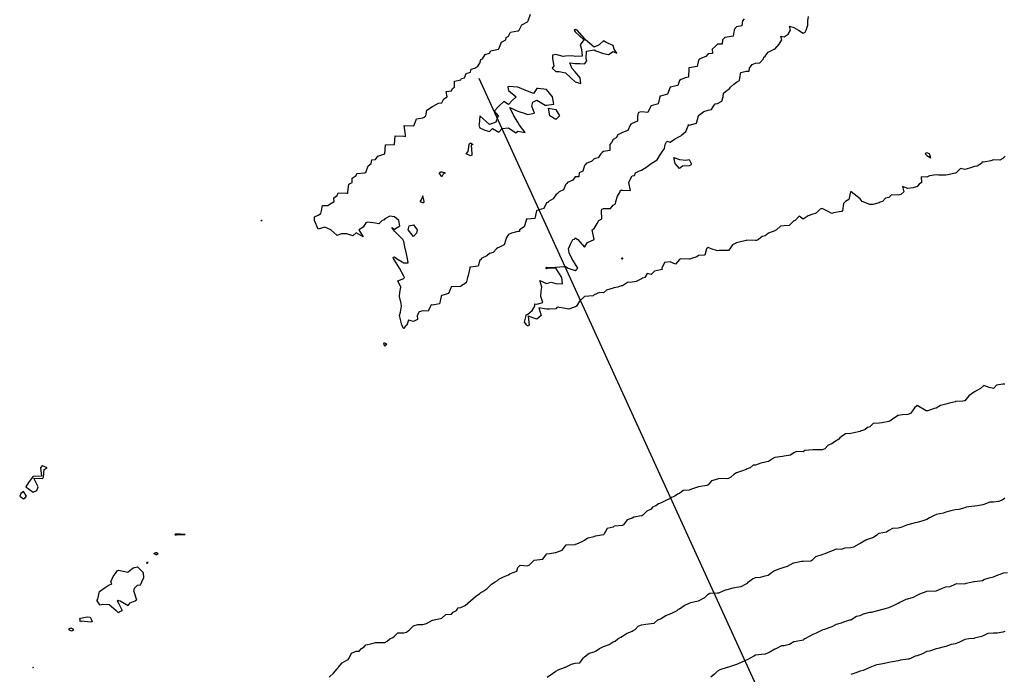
# Model space of a CAD drawing. Header units: inches. Extents: x 158323 to 160611, y 432808 to 437248.
# Tile 58 of 228: x 159146 to 159197, y 436693 to 436727. Entities that reach past the tile are written whole.
import ezdxf

# ---------------------------------------------------------------- set-up
doc = ezdxf.new("R2010")
doc.units = ezdxf.units.IN
doc.header["$MEASUREMENT"] = 0
doc.linetypes.add('CENTER', pattern=[0])
for name, color, linetype, lineweight in [('Hoogtelijn-bestaand 10.00 M', 7, 'Continuous', 15), ('Hoogtelijn-bestaand 6.00 M', 7, 'Continuous', 15), ('Hoogtelijn-bestaand 7.00 M', 7, 'Continuous', 15), ('Hoogtelijn-bestaand 8.00 M', 7, 'Continuous', 15), ('Hoogtelijn-bestaand 9.00 M', 7, 'Continuous', 15), ('Profielen', 3, 'Continuous', 60)]:
    doc.layers.add(name, color=color, linetype=linetype, lineweight=lineweight)

msp = doc.modelspace()

# ---------------------------------------------------------------- linework, layer by layer
at = {"layer": 'Hoogtelijn-bestaand 10.00 M', "color": 252, "linetype": 'Continuous', "lineweight": 25}
msp.add_polyline3d([(159197.356, 436695.144, 10), (159197.25, 436695.117, 10), (159196.946, 436695.054, 10), (159196.75, 436695.05, 10), (159196.461, 436695.039, 10), (159196.25, 436694.925, 10), (159196.123, 436694.877, 10), (159195.75, 436694.789, 10), (159195.721, 436694.779, 10), (159195.464, 436694.75, 10), (159195.273, 436694.728, 10), (159195.25, 436694.725, 10), (159194.933, 436694.567, 10), (159194.75, 436694.5, 10), (159194.534, 436694.466, 10), (159194.25, 436694.351, 10), (159194.169, 436694.331, 10), (159193.827, 436694.25, 10), (159193.763, 436694.237, 10), (159193.75, 436694.232, 10), (159193.391, 436694.109, 10), (159193.25, 436694.086, 10), (159193.025, 436693.975, 10), (159192.75, 436693.872, 10), (159192.645, 436693.855, 10), (159192.423, 436693.75, 10), (159192.306, 436693.694, 10), (159192.25, 436693.682, 10), (159191.865, 436693.635, 10), (159191.75, 436693.607, 10), (159191.442, 436693.558, 10), (159191.25, 436693.518, 10), (159191.03, 436693.47, 10), (159190.75, 436693.403, 10), (159190.612, 436693.388, 10), (159190.26, 436693.25, 10), (159190.252, 436693.248, 10), (159190.25, 436693.247, 10), (159189.898, 436693.102, 10), (159189.75, 436693.055, 10), (159189.524, 436692.976, 10), (159189.25, 436692.889, 10)], dxfattribs=at)
at = {"layer": 'Hoogtelijn-bestaand 6.00 M', "color": 252, "linetype": 'Continuous', "lineweight": 25}
for p, q in [((159153.705, 436700.25, 6), (159153.75, 436700.188, 6)), ((159153.75, 436700.188, 6), (159153.771, 436700.23, 6)), ((159153.771, 436700.23, 6), (159154.25, 436700.25, 6)), ((159152.6, 436699.25, 6), (159152.708, 436699.292, 6)), ((159152.6, 436699.25, 6), (159152.75, 436699.167, 6)), ((159152.708, 436699.292, 6), (159152.75, 436699.297, 6)), ((159152.75, 436699.297, 6), (159152.821, 436699.25, 6)), ((159152.75, 436699.167, 6), (159152.784, 436699.216, 6)), ((159152.784, 436699.216, 6), (159152.821, 436699.25, 6)), ((159150.669, 436698.331, 6), (159150.75, 436698.36, 6)), ((159150.75, 436698.36, 6), (159151.242, 436698.259, 6)), ((159151.25, 436698.272, 6), (159151.512, 436698.488, 6)), ((159151.512, 436698.488, 6), (159151.75, 436698.544, 6)), ((159151.75, 436698.544, 6), (159152.044, 436698.25, 6)), ((159152.217, 436698.75, 6), (159152.238, 436698.762, 6)), ((159152.217, 436698.75, 6), (159152.25, 436698.717, 6)), ((159152.238, 436698.762, 6), (159152.25, 436698.812, 6)), ((159152.25, 436698.812, 6), (159152.281, 436698.75, 6)), ((159152.25, 436698.717, 6), (159152.266, 436698.734, 6)), ((159152.266, 436698.734, 6), (159152.281, 436698.75, 6)), ((159150.337, 436697.75, 6), (159150.471, 436698.029, 6)), ((159150.471, 436698.029, 6), (159150.619, 436698.25, 6)), ((159150.619, 436698.25, 6), (159150.669, 436698.331, 6)), ((159151.242, 436698.259, 6), (159151.25, 436698.272, 6)), ((159151.968, 436697.75, 6), (159152.053, 436697.947, 6)), ((159152.044, 436698.25, 6), (159152.053, 436697.947, 6)), ((159149.75, 436697.25, 6), (159150.047, 436697.453, 6)), ((159150.047, 436697.453, 6), (159150.25, 436697.6, 6)), ((159150.25, 436697.6, 6), (159150.372, 436697.628, 6)), ((159150.337, 436697.75, 6), (159150.372, 436697.628, 6)), ((159151.558, 436697.25, 6), (159151.577, 436697.423, 6)), ((159151.577, 436697.423, 6), (159151.75, 436697.571, 6)), ((159151.75, 436697.571, 6), (159151.901, 436697.599, 6)), ((159151.901, 436697.599, 6), (159151.968, 436697.75, 6)), ((159149.595, 436696.75, 6), (159149.658, 436696.842, 6)), ((159149.658, 436696.842, 6), (159149.75, 436697.25, 6)), ((159151.558, 436697.25, 6), (159151.69, 436696.811, 6)), ((159151.617, 436696.75, 6), (159151.69, 436696.811, 6)), ((159149.595, 436696.75, 6), (159149.75, 436696.554, 6)), ((159149.75, 436696.554, 6), (159149.911, 436696.589, 6)), ((159149.911, 436696.589, 6), (159150.25, 436696.567, 6)), ((159150.25, 436696.567, 6), (159150.615, 436696.25, 6)), ((159150.673, 436696.75, 6), (159150.717, 436696.783, 6)), ((159150.673, 436696.75, 6), (159150.75, 436696.639, 6)), ((159150.717, 436696.783, 6), (159150.75, 436696.776, 6)), ((159150.75, 436696.776, 6), (159150.827, 436696.75, 6)), ((159150.75, 436696.639, 6), (159150.934, 436696.25, 6)), ((159150.827, 436696.75, 6), (159151.25, 436696.511, 6)), ((159151.25, 436696.511, 6), (159151.35, 436696.65, 6)), ((159151.35, 436696.65, 6), (159151.617, 436696.75, 6)), ((159148.703, 436695.797, 6), (159148.75, 436695.844, 6)), ((159148.703, 436695.797, 6), (159148.706, 436695.75, 6)), ((159148.75, 436695.844, 6), (159149.092, 436695.908, 6)), ((159149.092, 436695.908, 6), (159149.25, 436695.9, 6)), ((159149.25, 436695.9, 6), (159149.329, 436695.75, 6)), ((159150.615, 436696.25, 6), (159150.75, 436696.125, 6)), ((159150.75, 436696.125, 6), (159150.805, 436696.195, 6)), ((159150.805, 436696.195, 6), (159150.934, 436696.25, 6))]:
    msp.add_line(p, q, dxfattribs=at)
for points in [[(159183.654, 436727.346, 6), (159183.559, 436727.25, 6), (159183.516, 436726.984, 6), (159183.25, 436726.927, 6), (159183.156, 436726.844, 6), (159183.128, 436726.75, 6), (159183.07, 436726.43, 6), (159182.75, 436726.391, 6), (159182.632, 436726.368, 6), (159182.513, 436726.25, 6), (159182.481, 436726.019, 6), (159182.25, 436726.022, 6), (159182.114, 436725.886, 6), (159181.97, 436725.75, 6), (159181.98, 436725.52, 6), (159181.75, 436725.508, 6), (159181.638, 436725.362, 6), (159181.32, 436725.25, 6), (159181.298, 436725.202, 6), (159181.25, 436725.167, 6), (159181.166, 436724.834, 6), (159180.75, 436724.769, 6), (159180.731, 436724.769, 6), (159180.73, 436724.75, 6), (159180.726, 436724.274, 6), (159180.55, 436724.25, 6), (159180.335, 436724.165, 6), (159180.25, 436724.1, 6), (159180.161, 436723.839, 6), (159179.75, 436723.75, 6), (159179.62, 436723.38, 6), (159179.25, 436723.282, 6), (159179.213, 436723.287, 6), (159179.211, 436723.25, 6), (159179.115, 436722.885, 6), (159178.75, 436722.767, 6), (159178.738, 436722.762, 6), (159178.729, 436722.75, 6), (159178.582, 436722.418, 6), (159178.25, 436722.461, 6), (159178.081, 436722.419, 6), (159178.029, 436722.25, 6), (159178.032, 436721.968, 6), (159177.75, 436721.842, 6), (159177.691, 436721.809, 6), (159177.647, 436721.75, 6), (159177.523, 436721.477, 6), (159177.25, 436721.375, 6), (159177.169, 436721.331, 6), (159177, 436721.25, 6), (159176.914, 436721.086, 6), (159176.75, 436721.013, 6), (159176.661, 436720.839, 6), (159176.589, 436720.75, 6), (159176.578, 436720.422, 6), (159176.25, 436720.368, 6), (159176.181, 436720.319, 6), (159176.109, 436720.25, 6), (159175.961, 436720.039, 6), (159175.75, 436719.984, 6), (159175.627, 436719.873, 6), (159175.336, 436719.75, 6), (159175.308, 436719.692, 6), (159175.25, 436719.646, 6), (159175.154, 436719.346, 6), (159174.963, 436719.25, 6), (159174.957, 436719.043, 6), (159174.75, 436719.037, 6), (159174.633, 436718.867, 6), (159174.354, 436718.75, 6), (159174.317, 436718.683, 6), (159174.25, 436718.63, 6), (159174.14, 436718.36, 6), (159173.922, 436718.25, 6), (159173.829, 436718.171, 6), (159173.75, 436718.099, 6), (159173.608, 436717.892, 6), (159173.354, 436717.75, 6), (159173.314, 436717.686, 6), (159173.25, 436717.669, 6), (159173.117, 436717.384, 6), (159172.75, 436717.267, 6), (159172.734, 436717.266, 6), (159172.732, 436717.25, 6), (159172.644, 436716.856, 6), (159172.25, 436716.821, 6), (159172.184, 436716.816, 6), (159172.174, 436716.75, 6), (159172.083, 436716.417, 6), (159171.831, 436716.25, 6), (159171.836, 436716.165, 6), (159171.75, 436716.175, 6), (159171.411, 436716.089, 6), (159171.25, 436716.013, 6), (159171.15, 436715.85, 6), (159171.108, 436715.75, 6), (159171.029, 436715.471, 6), (159170.75, 436715.329, 6), (159170.698, 436715.302, 6), (159170.615, 436715.25, 6), (159170.443, 436715.057, 6), (159170.25, 436715.021, 6), (159170.115, 436714.885, 6), (159169.818, 436714.75, 6), (159169.808, 436714.692, 6), (159169.75, 436714.657, 6), (159169.658, 436714.343, 6), (159169.25, 436714.288, 6), (159169.21, 436714.291, 6), (159169.211, 436714.25, 6), (159169.138, 436713.862, 6), (159169.097, 436713.75, 6), (159169.022, 436713.478, 6), (159168.75, 436713.295, 6), (159168.727, 436713.273, 6), (159168.25, 436713.254, 6), (159168.245, 436713.255, 6), (159168.244, 436713.25, 6), (159168.096, 436712.904, 6), (159167.75, 436712.803, 6), (159167.704, 436712.796, 6), (159167.703, 436712.75, 6), (159167.628, 436712.372, 6), (159167.25, 436712.305, 6), (159167.188, 436712.312, 6), (159167.146, 436712.25, 6), (159167.021, 436711.979, 6), (159166.75, 436711.997, 6), (159166.553, 436711.948, 6), (159166.454, 436711.75, 6), (159166.462, 436711.538, 6), (159166.25, 436711.44, 6), (159166, 436711.5, 6), (159165.911, 436711.25, 6), (159165.82, 436711.18, 6), (159165.75, 436711.045, 6), (159165.648, 436711.25, 6), (159165.605, 436711.395, 6), (159165.518, 436711.75, 6), (159165.571, 436711.929, 6), (159165.628, 436712.25, 6), (159165.616, 436712.384, 6), (159165.513, 436712.75, 6), (159165.542, 436712.958, 6), (159165.583, 436713.25, 6), (159165.433, 436713.567, 6), (159165.75, 436713.703, 6), (159165.774, 436713.726, 6), (159165.786, 436713.75, 6), (159165.75, 436713.817, 6), (159165.518, 436714.25, 6), (159165.25, 436714.667, 6), (159165.205, 436714.75, 6), (159165.182, 436714.818, 6), (159165.25, 436714.829, 6), (159165.357, 436714.75, 6), (159165.75, 436714.521, 6), (159165.979, 436714.521, 6), (159165.946, 436714.75, 6), (159165.845, 436715.155, 6), (159165.819, 436715.25, 6), (159165.75, 436715.65, 6), (159165.695, 436715.75, 6), (159165.25, 436716.195, 6), (159165.211, 436716.25, 6), (159165.125, 436716.375, 6), (159165.25, 436716.289, 6), (159165.536, 436716.464, 6), (159165.481, 436716.75, 6), (159165.25, 436716.943, 6), (159165.019, 436716.981, 6), (159164.75, 436716.838, 6), (159164.714, 436716.787, 6), (159164.6, 436716.75, 6), (159164.434, 436716.566, 6), (159164.25, 436716.604, 6), (159163.845, 436716.655, 6), (159163.75, 436716.632, 6), (159163.612, 436716.388, 6), (159163.389, 436716.25, 6), (159163.607, 436715.893, 6), (159163.25, 436716.094, 6), (159163.06, 436715.94, 6), (159162.75, 436716.045, 6), (159162.461, 436716.039, 6), (159162.25, 436715.962, 6), (159161.911, 436716.25, 6), (159161.75, 436716.333, 6), (159161.595, 436716.405, 6), (159161.25, 436716.295, 6), (159161.054, 436716.75, 6), (159161.058, 436716.942, 6), (159161.25, 436717.028, 6), (159161.381, 436717.119, 6), (159161.42, 436717.25, 6), (159161.463, 436717.537, 6), (159161.75, 436717.532, 6), (159161.872, 436717.628, 6), (159162.093, 436717.75, 6), (159162.067, 436717.933, 6), (159162.25, 436718.055, 6), (159162.291, 436718.209, 6), (159162.75, 436718.188, 6), (159162.809, 436718.191, 6), (159162.8, 436718.25, 6), (159162.849, 436718.652, 6), (159163.029, 436718.75, 6), (159163.029, 436718.971, 6), (159163.25, 436719.115, 6), (159163.279, 436719.221, 6), (159163.688, 436719.25, 6), (159163.734, 436719.266, 6), (159163.75, 436719.272, 6), (159163.874, 436719.627, 6), (159164.032, 436719.75, 6), (159164.069, 436719.931, 6), (159164.25, 436719.957, 6), (159164.379, 436720.121, 6), (159164.75, 436720.25, 6), (159164.782, 436720.718, 6), (159165.25, 436720.742, 6), (159165.257, 436720.743, 6), (159165.255, 436720.75, 6), (159165.3, 436721.2, 6), (159165.75, 436721.174, 6), (159165.833, 436721.167, 6), (159165.828, 436721.25, 6), (159165.761, 436721.739, 6), (159166.25, 436721.728, 6), (159166.28, 436721.72, 6), (159166.285, 436721.75, 6), (159166.406, 436722.094, 6), (159166.75, 436722.14, 6), (159166.82, 436722.18, 6), (159166.906, 436722.25, 6), (159166.95, 436722.55, 6), (159167.25, 436722.735, 6), (159167.256, 436722.744, 6), (159167.286, 436722.75, 6), (159167.579, 436722.921, 6), (159167.75, 436722.936, 6), (159167.859, 436723.141, 6), (159168.018, 436723.25, 6), (159167.979, 436723.521, 6), (159168.25, 436723.557, 6), (159168.312, 436723.688, 6), (159168.404, 436723.75, 6), (159168.421, 436724.079, 6), (159168.75, 436724.136, 6), (159168.786, 436724.214, 6), (159168.932, 436724.25, 6), (159169.024, 436724.476, 6), (159169.25, 436724.542, 6), (159169.297, 436724.703, 6), (159169.488, 436724.75, 6), (159169.648, 436724.852, 6), (159169.75, 436725.012, 6), (159169.792, 436725.208, 6), (159169.889, 436725.25, 6), (159170.022, 436725.478, 6), (159170.25, 436725.539, 6), (159170.328, 436725.672, 6), (159170.725, 436725.75, 6), (159170.736, 436725.764, 6), (159170.75, 436725.766, 6), (159170.881, 436726.119, 6), (159171.11, 436726.25, 6), (159171.132, 436726.368, 6), (159171.25, 436726.438, 6), (159171.349, 436726.651, 6), (159171.75, 436726.71, 6), (159171.784, 436726.716, 6), (159171.821, 436726.75, 6), (159171.962, 436727.038, 6), (159172.25, 436727.197, 6), (159172.274, 436727.227, 6), (159172.292, 436727.25, 6), (159172.411, 436727.589, 6)], [(159197.365, 436720.135, 6), (159197.25, 436720, 6), (159197.089, 436719.912, 6), (159196.75, 436719.94, 6), (159196.609, 436719.891, 6), (159196.25, 436719.819, 6), (159196.169, 436719.831, 6), (159196.125, 436719.75, 6), (159195.891, 436719.609, 6), (159195.75, 436719.593, 6), (159195.5, 436719.5, 6), (159195.25, 436719.426, 6), (159195.015, 436719.485, 6), (159194.797, 436719.25, 6), (159194.765, 436719.235, 6), (159194.75, 436719.231, 6), (159194.348, 436719.152, 6), (159194.25, 436719.129, 6), (159193.868, 436719.132, 6), (159193.75, 436719.139, 6), (159193.397, 436719.103, 6), (159193.25, 436719.017, 6), (159192.956, 436719.044, 6), (159192.968, 436718.75, 6), (159192.851, 436718.649, 6), (159192.75, 436718.529, 6), (159192.538, 436718.462, 6), (159192.25, 436718.435, 6), (159191.968, 436718.532, 6), (159192.046, 436718.25, 6), (159191.891, 436718.109, 6), (159191.75, 436718.076, 6), (159191.4, 436718.1, 6), (159191.25, 436717.964, 6), (159191.083, 436717.917, 6), (159190.912, 436717.75, 6), (159190.797, 436717.703, 6), (159190.75, 436717.675, 6), (159190.404, 436717.596, 6), (159190.25, 436717.582, 6), (159189.857, 436717.75, 6), (159189.75, 436717.891, 6), (159189.271, 436718.25, 6), (159189.25, 436718.255, 6), (159189.245, 436718.255, 6), (159189.242, 436718.25, 6), (159189.149, 436717.852, 6), (159188.972, 436717.75, 6), (159188.868, 436717.632, 6), (159188.817, 436717.25, 6), (159188.781, 436717.219, 6), (159188.75, 436717.219, 6), (159188.345, 436717.156, 6), (159188.25, 436717.112, 6), (159187.987, 436717.25, 6), (159187.75, 436717.37, 6), (159187.65, 436717.35, 6), (159187.56, 436717.25, 6), (159187.388, 436717.112, 6), (159187.25, 436717.072, 6), (159187.007, 436716.994, 6), (159186.75, 436716.823, 6), (159186.533, 436716.968, 6), (159186.333, 436716.75, 6), (159186.267, 436716.733, 6), (159186.25, 436716.727, 6), (159186.009, 436716.492, 6), (159185.75, 436716.472, 6), (159185.548, 436716.452, 6), (159185.341, 436716.25, 6), (159185.28, 436716.22, 6), (159185.25, 436716.2, 6), (159184.923, 436716.077, 6), (159184.75, 436715.943, 6), (159184.598, 436715.902, 6), (159184.407, 436715.75, 6), (159184.299, 436715.701, 6), (159184.25, 436715.69, 6), (159183.79, 436715.71, 6), (159183.75, 436715.695, 6), (159183.391, 436715.609, 6), (159183.25, 436715.57, 6), (159183.036, 436715.464, 6), (159182.889, 436715.25, 6), (159182.823, 436715.177, 6), (159182.75, 436715.174, 6), (159182.33, 436715.17, 6), (159182.25, 436715.149, 6), (159181.902, 436715.25, 6), (159181.75, 436715.321, 6), (159181.708, 436715.292, 6), (159181.658, 436715.25, 6), (159181.58, 436714.92, 6), (159181.25, 436714.906, 6), (159181.156, 436714.845, 6), (159180.882, 436714.75, 6), (159180.783, 436714.717, 6), (159180.75, 436714.718, 6), (159180.276, 436714.724, 6), (159180.25, 436714.701, 6), (159180.04, 436714.46, 6), (159179.75, 436714.575, 6), (159179.459, 436714.542, 6), (159179.314, 436714.25, 6), (159179.325, 436714.175, 6), (159179.25, 436714.154, 6), (159178.922, 436714.078, 6), (159178.75, 436713.913, 6), (159178.536, 436713.964, 6), (159178.424, 436713.75, 6), (159178.291, 436713.71, 6), (159178.25, 436713.685, 6), (159177.959, 436713.541, 6), (159177.75, 436713.507, 6), (159177.509, 436713.491, 6), (159177.25, 436713.32, 6), (159177.179, 436713.321, 6), (159177, 436713.25, 6), (159176.791, 436713.209, 6), (159176.75, 436713.198, 6), (159176.411, 436713.089, 6), (159176.25, 436712.948, 6), (159176.034, 436712.966, 6), (159175.75, 436712.833, 6), (159175.705, 436712.795, 6), (159175.25, 436712.75, 6), (159174.988, 436712.512, 6), (159174.829, 436712.25, 6), (159174.784, 436712.216, 6), (159174.75, 436712.203, 6), (159174.419, 436712.081, 6), (159174.25, 436712.117, 6), (159173.81, 436712.19, 6), (159173.75, 436712.102, 6), (159173.408, 436712.092, 6), (159173.25, 436712.079, 6), (159172.839, 436712.161, 6), (159172.963, 436711.75, 6), (159172.85, 436711.65, 6), (159172.75, 436711.565, 6), (159172.282, 436711.718, 6), (159172.336, 436711.25, 6), (159172.283, 436711.217, 6), (159172.25, 436711.214, 6), (159172.211, 436711.25, 6), (159172.092, 436711.408, 6), (159172.183, 436711.75, 6), (159172.203, 436711.798, 6), (159172.25, 436711.805, 6), (159172.492, 436712.008, 6), (159172.631, 436712.25, 6), (159172.631, 436712.369, 6), (159172.75, 436712.354, 6), (159173.057, 436712.443, 6), (159172.952, 436712.75, 6), (159172.97, 436713.03, 6), (159173.006, 436713.25, 6), (159172.9, 436713.6, 6), (159173.25, 436713.431, 6), (159173.49, 436713.51, 6), (159173.75, 436713.432, 6), (159174.09, 436713.41, 6), (159174.06, 436713.75, 6), (159173.75, 436714.236, 6), (159173.277, 436714.223, 6), (159173.25, 436714.201, 6), (159173.208, 436714.25, 6), (159173.229, 436714.271, 6), (159173.25, 436714.299, 6), (159173.724, 436714.276, 6), (159173.75, 436714.287, 6), (159174.167, 436714.333, 6), (159174.25, 436714.323, 6), (159174.397, 436714.25, 6), (159174.75, 436714.12, 6), (159174.833, 436714.167, 6), (159174.9, 436714.25, 6), (159174.75, 436714.472, 6), (159174.58, 436714.75, 6), (159174.45, 436715.05, 6), (159174.406, 436715.25, 6), (159174.506, 436715.495, 6), (159174.633, 436715.75, 6), (159174.731, 436715.769, 6), (159174.75, 436715.828, 6), (159174.896, 436715.75, 6), (159175.25, 436715.345, 6), (159175.407, 436715.593, 6), (159175.75, 436715.75, 6), (159175.645, 436716.25, 6), (159175.711, 436716.289, 6), (159175.75, 436716.319, 6), (159175.914, 436716.586, 6), (159175.995, 436716.75, 6), (159176.162, 436716.839, 6), (159176.135, 436717.25, 6), (159176.152, 436717.348, 6), (159176.25, 436717.386, 6), (159176.622, 436717.378, 6), (159176.75, 436717.545, 6), (159176.871, 436717.629, 6), (159176.903, 436717.75, 6), (159176.979, 436718.021, 6), (159177.129, 436718.25, 6), (159177.15, 436718.35, 6), (159177.25, 436718.338, 6), (159177.673, 436718.327, 6), (159177.58, 436718.75, 6), (159177.635, 436718.865, 6), (159177.75, 436719.09, 6), (159177.886, 436719.115, 6), (159177.932, 436719.25, 6), (159178.138, 436719.362, 6), (159178.25, 436719.397, 6), (159178.468, 436719.532, 6), (159178.75, 436719.744, 6), (159178.758, 436719.743, 6), (159178.76, 436719.75, 6), (159179.066, 436719.935, 6), (159179.25, 436720.24, 6), (159179.26, 436720.24, 6), (159179.268, 436720.25, 6), (159179.463, 436720.537, 6), (159179.494, 436720.75, 6), (159179.586, 436720.914, 6), (159179.75, 436720.868, 6), (159179.984, 436721.016, 6), (159180.25, 436721.169, 6), (159180.309, 436721.191, 6), (159180.36, 436721.25, 6), (159180.58, 436721.42, 6), (159180.722, 436721.75, 6), (159180.711, 436721.789, 6), (159180.75, 436721.764, 6), (159181.142, 436721.858, 6), (159181.24, 436722.25, 6), (159181.227, 436722.274, 6), (159181.25, 436722.273, 6), (159181.516, 436722.484, 6), (159181.75, 436722.541, 6), (159181.925, 436722.575, 6), (159182.026, 436722.75, 6), (159182.113, 436722.887, 6), (159182.25, 436722.899, 6), (159182.479, 436723.021, 6), (159182.533, 436723.25, 6), (159182.553, 436723.447, 6), (159182.75, 436723.601, 6), (159182.856, 436723.644, 6), (159182.918, 436723.75, 6), (159183.094, 436723.907, 6), (159183.25, 436724.025, 6), (159183.398, 436724.102, 6), (159183.42, 436724.25, 6), (159183.47, 436724.53, 6), (159183.75, 436724.6, 6), (159183.9, 436724.6, 6), (159183.928, 436724.75, 6), (159184.062, 436724.938, 6), (159184.25, 436725.011, 6), (159184.462, 436725.038, 6), (159184.659, 436725.25, 6), (159184.673, 436725.327, 6), (159184.75, 436725.377, 6), (159184.901, 436725.599, 6), (159185.231, 436725.75, 6), (159185.222, 436725.778, 6), (159185.25, 436725.759, 6), (159185.48, 436726.02, 6), (159185.626, 436726.25, 6), (159185.572, 436726.428, 6), (159185.75, 436726.393, 6), (159185.953, 436726.547, 6), (159186.086, 436726.75, 6), (159186.036, 436726.964, 6), (159186.25, 436726.885, 6), (159186.509, 436726.75, 6), (159186.75, 436726.6, 6), (159186.861, 436726.639, 6), (159186.904, 436726.75, 6), (159186.992, 436727.008, 6), (159187, 436727.25, 6), (159187.032, 436727.468, 6)], [(159154.25, 436700.25, 6), (159153.75, 436700.273, 6), (159153.732, 436700.268, 6), (159153.705, 436700.25, 6)], [(159149.329, 436695.75, 6), (159149.354, 436695.646, 6), (159149.25, 436695.635, 6), (159148.815, 436695.685, 6), (159148.75, 436695.656, 6), (159148.706, 436695.75, 6)]]:
    msp.add_polyline3d(points, dxfattribs=at)
for points in [[(159173.542, 436724.75, 6), (159173.75, 436724.571, 6), (159173.917, 436724.583, 6), (159174.25, 436724.5, 6), (159174.528, 436724.25, 6), (159174.75, 436724.028, 6), (159175.058, 436723.942, 6), (159175.017, 436724.25, 6), (159174.75, 436724.558, 6), (159174.583, 436724.75, 6), (159174.472, 436725.028, 6), (159174.75, 436725, 6), (159175, 436725, 6), (159175.25, 436724.977, 6), (159175.38, 436725.12, 6), (159175.338, 436725.25, 6), (159175.361, 436725.639, 6), (159175.75, 436725.717, 6), (159175.841, 436725.659, 6), (159176.25, 436725.531, 6), (159176.519, 436725.481, 6), (159176.75, 436725.625, 6), (159176.95, 436725.55, 6), (159176.805, 436725.75, 6), (159176.75, 436725.95, 6), (159176.417, 436726.083, 6), (159176.25, 436726.188, 6), (159176.017, 436725.983, 6), (159175.75, 436725.85, 6), (159175.305, 436726.25, 6), (159175.25, 436726.312, 6), (159174.861, 436726.75, 6), (159174.75, 436726.79, 6), (159174.729, 436726.771, 6), (159174.708, 436726.75, 6), (159174.75, 436726.667, 6), (159175.205, 436726.25, 6), (159175.028, 436725.972, 6), (159175.09, 436725.75, 6), (159175.12, 436725.38, 6), (159174.75, 436725.364, 6), (159174.594, 436725.406, 6), (159174.25, 436725.383, 6), (159174.132, 436725.368, 6), (159173.75, 436725.468, 6), (159173.571, 436725.429, 6), (159173.558, 436725.25, 6), (159173.631, 436724.869, 6)], [(159169.7, 436721.75, 6), (159169.75, 436721.625, 6), (159170, 436721.5, 6), (159170.25, 436721.417, 6), (159170.417, 436721.583, 6), (159170.75, 436721.393, 6), (159170.922, 436721.578, 6), (159171.25, 436721.615, 6), (159171.639, 436721.361, 6), (159171.75, 436721.45, 6), (159172.125, 436721.375, 6), (159171.838, 436721.75, 6), (159171.75, 436721.917, 6), (159171.536, 436722.25, 6), (159171.321, 436722.679, 6), (159171.75, 436722.5, 6), (159172.125, 436722.375, 6), (159172.25, 436722.327, 6), (159172.617, 436722.383, 6), (159172.479, 436722.75, 6), (159172.54, 436722.96, 6), (159172.75, 436723.075, 6), (159173.188, 436722.812, 6), (159173.25, 436722.812, 6), (159173.639, 436722.861, 6), (159173.568, 436723.25, 6), (159173.25, 436723.639, 6), (159172.812, 436723.688, 6), (159172.75, 436723.688, 6), (159172.575, 436723.425, 6), (159172.25, 436723.54, 6), (159171.75, 436723.75, 6), (159171.25, 436723.789, 6), (159171.224, 436723.776, 6), (159171.21, 436723.75, 6), (159171.25, 436723.583, 6), (159171.65, 436723.25, 6), (159171.45, 436723.05, 6), (159171.25, 436722.85, 6), (159171, 436723, 6), (159170.75, 436722.75, 6), (159170.5, 436722.5, 6), (159170.703, 436722.25, 6), (159170.578, 436721.922, 6), (159170.25, 436721.798, 6), (159169.75, 436722.25, 6), (159169.705, 436721.795, 6)], [(159173.35, 436722.65, 6), (159173.75, 436722.583, 6), (159173.932, 436722.25, 6), (159173.841, 436722.159, 6), (159173.75, 436722.05, 6), (159173.417, 436722.25, 6)], [(159169.028, 436720.25, 6), (159169.132, 436720.368, 6), (159169.183, 436720.75, 6), (159169.2, 436720.8, 6), (159169.25, 436720.821, 6), (159169.375, 436720.75, 6), (159169.29, 436720.71, 6), (159169.324, 436720.25, 6), (159169.317, 436720.183, 6), (159169.25, 436720.139, 6)], [(159193.171, 436720.25, 6), (159193.25, 436720.164, 6), (159193.468, 436720.033, 6), (159193.393, 436720.25, 6), (159193.25, 436720.311, 6), (159193.211, 436720.289, 6)], [(159179.948, 436720.052, 6), (159180.25, 436719.947, 6), (159180.582, 436719.919, 6), (159180.75, 436719.955, 6), (159180.855, 436719.75, 6), (159180.847, 436719.653, 6), (159180.75, 436719.627, 6), (159180.398, 436719.602, 6), (159180.25, 436719.48, 6), (159180.017, 436719.75, 6)], [(159167.607, 436719.25, 6), (159167.7, 436719.3, 6), (159167.75, 436719.298, 6), (159167.917, 436719.25, 6), (159167.821, 436719.179, 6), (159167.75, 436719.05, 6)], [(159166.583, 436717.75, 6), (159166.75, 436717.698, 6), (159166.801, 436717.699, 6), (159166.809, 436717.75, 6), (159166.75, 436718.036, 6), (159166.663, 436717.837, 6)], [(159158.221, 436716.75, 6), (159158.249, 436716.751, 6), (159158.25, 436716.751, 6), (159158.295, 436716.75, 6), (159158.259, 436716.741, 6), (159158.25, 436716.737, 6)], [(159165.975, 436716.25, 6), (159166.03, 436716.47, 6), (159166.25, 436716.525, 6), (159166.446, 436716.25, 6), (159166.417, 436716.083, 6), (159166.25, 436715.906, 6)], [(159177.175, 436714.75, 6), (159177.25, 436714.724, 6), (159177.273, 436714.727, 6), (159177.272, 436714.75, 6), (159177.25, 436714.773, 6), (159177.228, 436714.773, 6)], [(159164.671, 436710.25, 6), (159164.75, 436710.143, 6), (159164.794, 436710.206, 6), (159164.861, 436710.25, 6), (159164.75, 436710.308, 6), (159164.7, 436710.3, 6)], [(159145.875, 436702.75, 6), (159146.25, 436702.469, 6), (159146.452, 436702.548, 6), (159146.523, 436702.75, 6), (159146.295, 436703.205, 6), (159146.75, 436703.179, 6), (159146.782, 436703.219, 6), (159146.798, 436703.25, 6), (159146.838, 436703.662, 6), (159146.988, 436703.75, 6), (159146.75, 436703.854, 6), (159146.685, 436703.815, 6), (159146.636, 436703.75, 6), (159146.686, 436703.314, 6), (159146.25, 436703.291, 6), (159146.228, 436703.273, 6), (159146.216, 436703.25, 6), (159146.016, 436702.984, 6)], [(159145.547, 436702.25, 6), (159145.75, 436702.112, 6), (159145.838, 436702.162, 6), (159145.909, 436702.25, 6), (159145.75, 436702.51, 6), (159145.609, 436702.391, 6)], [(159148.111, 436695.25, 6), (159148.25, 436695.174, 6), (159148.311, 436695.189, 6), (159148.389, 436695.25, 6), (159148.25, 436695.32, 6), (159148.199, 436695.301, 6)], [(159146.235, 436693.25, 6), (159146.24, 436693.26, 6), (159146.25, 436693.266, 6), (159146.268, 436693.25, 6), (159146.258, 436693.242, 6), (159146.25, 436693.24, 6)]]:
    msp.add_polyline3d(points, close=True, dxfattribs=at)
at = {"layer": 'Hoogtelijn-bestaand 7.00 M', "color": 252, "linetype": 'Continuous', "lineweight": 25}
for p, q in [((159175.122, 436699.878, 7), (159175.25, 436699.938, 7)), ((159175.25, 436699.938, 7), (159175.43, 436700.07, 7)), ((159175.43, 436700.07, 7), (159175.75, 436700.138, 7)), ((159175.75, 436700.138, 7), (159175.831, 436700.169, 7)), ((159175.831, 436700.169, 7), (159176.25, 436700.245, 7)), ((159176.25, 436700.245, 7), (159176.253, 436700.247, 7)), ((159176.253, 436700.247, 7), (159176.262, 436700.25, 7)), ((159173.75, 436699.302, 7), (159174.078, 436699.422, 7)), ((159174.078, 436699.422, 7), (159174.25, 436699.64, 7)), ((159174.25, 436699.64, 7), (159174.293, 436699.707, 7)), ((159174.293, 436699.707, 7), (159174.75, 436699.725, 7)), ((159174.75, 436699.725, 7), (159174.771, 436699.729, 7)), ((159174.771, 436699.729, 7), (159174.846, 436699.75, 7)), ((159174.846, 436699.75, 7), (159175.122, 436699.878, 7)), ((159172.461, 436698.75, 7), (159172.609, 436698.891, 7)), ((159172.609, 436698.891, 7), (159172.75, 436698.911, 7)), ((159172.75, 436698.911, 7), (159173.052, 436698.948, 7)), ((159173.052, 436698.948, 7), (159173.25, 436699.2, 7)), ((159173.25, 436699.2, 7), (159173.276, 436699.224, 7)), ((159173.276, 436699.224, 7), (159173.432, 436699.25, 7)), ((159173.432, 436699.25, 7), (159173.707, 436699.293, 7)), ((159173.707, 436699.293, 7), (159173.75, 436699.302, 7)), ((159171.686, 436698.314, 7), (159171.75, 436698.51, 7)), ((159171.75, 436698.51, 7), (159171.865, 436698.635, 7)), ((159171.865, 436698.635, 7), (159172.25, 436698.589, 7)), ((159172.25, 436698.589, 7), (159172.354, 436698.646, 7)), ((159172.354, 436698.646, 7), (159172.461, 436698.75, 7)), ((159170.553, 436697.75, 7), (159170.671, 436697.829, 7)), ((159170.671, 436697.829, 7), (159170.75, 436697.898, 7)), ((159170.75, 436697.898, 7), (159170.985, 436698.015, 7)), ((159170.985, 436698.015, 7), (159171.25, 436698.122, 7)), ((159171.25, 436698.122, 7), (159171.326, 436698.174, 7)), ((159171.326, 436698.174, 7), (159171.49, 436698.25, 7)), ((159171.49, 436698.25, 7), (159171.686, 436698.314, 7)), ((159169.899, 436697.25, 7), (159170.107, 436697.393, 7)), ((159170.107, 436697.393, 7), (159170.25, 436697.533, 7)), ((159170.25, 436697.533, 7), (159170.36, 436697.64, 7)), ((159170.36, 436697.64, 7), (159170.553, 436697.75, 7)), ((159169.25, 436696.75, 7), (159169.52, 436696.98, 7)), ((159169.52, 436696.98, 7), (159169.75, 436697.144, 7)), ((159169.75, 436697.144, 7), (159169.804, 436697.197, 7)), ((159169.804, 436697.197, 7), (159169.899, 436697.25, 7)), ((159168.52, 436696.25, 7), (159168.606, 436696.394, 7)), ((159168.606, 436696.394, 7), (159168.75, 436696.398, 7)), ((159168.75, 436696.398, 7), (159168.981, 436696.519, 7)), ((159168.981, 436696.519, 7), (159169.25, 436696.75, 7)), ((159167.35, 436695.75, 7), (159167.672, 436695.828, 7)), ((159167.672, 436695.828, 7), (159167.75, 436695.847, 7)), ((159167.75, 436695.847, 7), (159167.964, 436696.036, 7)), ((159167.964, 436696.036, 7), (159168.25, 436696.06, 7)), ((159168.25, 436696.06, 7), (159168.341, 436696.159, 7)), ((159168.341, 436696.159, 7), (159168.52, 436696.25, 7))]:
    msp.add_line(p, q, dxfattribs=at)
for points in [[(159197.36, 436708.14, 7), (159197.25, 436708.137, 7), (159196.917, 436708.083, 7), (159196.75, 436707.911, 7), (159196.532, 436707.968, 7), (159196.25, 436708.073, 7), (159196.075, 436707.925, 7), (159195.762, 436707.75, 7), (159195.756, 436707.744, 7), (159195.75, 436707.737, 7), (159195.466, 436707.535, 7), (159195.25, 436707.267, 7), (159195.239, 436707.261, 7), (159195.15, 436707.25, 7), (159194.767, 436707.233, 7), (159194.75, 436707.222, 7), (159194.38, 436707.12, 7), (159194.25, 436707.088, 7), (159193.975, 436707.025, 7), (159193.75, 436706.891, 7), (159193.642, 436706.858, 7), (159193.305, 436706.75, 7), (159193.26, 436706.74, 7), (159193.25, 436706.737, 7), (159193.22, 436706.75, 7), (159192.75, 436707.017, 7), (159192.602, 436706.898, 7), (159192.492, 436706.75, 7), (159192.399, 436706.601, 7), (159192.25, 436706.549, 7), (159191.974, 436706.526, 7), (159191.75, 436706.493, 7), (159191.597, 436706.403, 7), (159191.375, 436706.25, 7), (159191.3, 436706.2, 7), (159191.25, 436706.187, 7), (159190.891, 436706.109, 7), (159190.75, 436706.099, 7), (159190.424, 436706.076, 7), (159190.25, 436705.901, 7), (159190.129, 436705.871, 7), (159189.983, 436705.75, 7), (159189.802, 436705.698, 7), (159189.75, 436705.661, 7), (159189.408, 436705.592, 7), (159189.25, 436705.553, 7), (159188.973, 436705.527, 7), (159188.75, 436705.372, 7), (159188.673, 436705.327, 7), (159188.632, 436705.25, 7), (159188.393, 436705.107, 7), (159188.25, 436705.003, 7), (159188.056, 436704.944, 7), (159187.893, 436704.75, 7), (159187.798, 436704.702, 7), (159187.75, 436704.693, 7), (159187.301, 436704.699, 7), (159187.25, 436704.692, 7), (159186.836, 436704.664, 7), (159186.75, 436704.591, 7), (159186.399, 436704.601, 7), (159186.25, 436704.528, 7), (159186.088, 436704.412, 7), (159185.75, 436704.356, 7), (159185.653, 436704.347, 7), (159185.25, 436704.282, 7), (159185.226, 436704.274, 7), (159185.196, 436704.25, 7), (159184.927, 436704.073, 7), (159184.75, 436704.049, 7), (159184.515, 436703.986, 7), (159184.25, 436703.878, 7), (159184.118, 436703.882, 7), (159183.953, 436703.75, 7), (159183.81, 436703.69, 7), (159183.75, 436703.662, 7), (159183.448, 436703.552, 7), (159183.25, 436703.476, 7), (159183.097, 436703.403, 7), (159182.945, 436703.25, 7), (159182.814, 436703.186, 7), (159182.75, 436703.169, 7), (159182.318, 436703.182, 7), (159182.25, 436703.154, 7), (159181.934, 436703.066, 7), (159181.75, 436702.854, 7), (159181.687, 436702.813, 7), (159181.25, 436702.75, 7), (159180.869, 436702.631, 7), (159180.75, 436702.577, 7), (159180.444, 436702.556, 7), (159180.25, 436702.406, 7), (159180.133, 436702.367, 7), (159180, 436702.25, 7), (159179.817, 436702.183, 7), (159179.75, 436702.142, 7), (159179.49, 436702.01, 7), (159179.25, 436701.883, 7), (159179.137, 436701.863, 7), (159179.007, 436701.75, 7), (159178.828, 436701.672, 7), (159178.75, 436701.58, 7), (159178.531, 436701.469, 7), (159178.323, 436701.25, 7), (159178.271, 436701.229, 7), (159178.25, 436701.22, 7), (159177.842, 436701.158, 7), (159177.75, 436701.096, 7), (159177.495, 436701.005, 7), (159177.298, 436700.75, 7), (159177.27, 436700.73, 7), (159177.25, 436700.724, 7), (159176.814, 436700.686, 7), (159176.75, 436700.632, 7), (159176.437, 436700.563, 7), (159176.262, 436700.25, 7)], [(159161.828, 436692.75, 7), (159162.052, 436692.948, 7), (159162.25, 436693.18, 7), (159162.284, 436693.216, 7), (159162.301, 436693.25, 7), (159162.497, 436693.504, 7), (159162.75, 436693.64, 7), (159162.821, 436693.679, 7), (159162.865, 436693.75, 7), (159162.994, 436694.006, 7), (159163.25, 436694.107, 7), (159163.394, 436694.107, 7), (159163.52, 436694.25, 7), (159163.661, 436694.339, 7), (159163.75, 436694.448, 7), (159164.011, 436694.489, 7), (159164.25, 436694.564, 7), (159164.426, 436694.574, 7), (159164.75, 436694.574, 7), (159164.87, 436694.63, 7), (159165.014, 436694.75, 7), (159165.166, 436694.834, 7), (159165.25, 436694.896, 7), (159165.428, 436695.072, 7), (159165.75, 436695.075, 7), (159165.887, 436695.113, 7), (159166.058, 436695.25, 7), (159166.156, 436695.344, 7), (159166.25, 436695.448, 7), (159166.49, 436695.51, 7), (159166.75, 436695.516, 7), (159166.934, 436695.566, 7), (159167.25, 436695.734, 7), (159167.266, 436695.734, 7), (159167.35, 436695.75, 7)]]:
    msp.add_polyline3d(points, dxfattribs=at)
at = {"layer": 'Hoogtelijn-bestaand 8.00 M', "color": 252, "linetype": 'Continuous', "lineweight": 25}
for p, q in [((159189.75, 436699.78, 8), (159190.039, 436699.961, 8)), ((159190.039, 436699.961, 8), (159190.25, 436700.035, 8)), ((159190.25, 436700.035, 8), (159190.416, 436700.085, 8)), ((159190.416, 436700.085, 8), (159190.664, 436700.25, 8)), ((159188.159, 436699.341, 8), (159188.25, 436699.387, 8)), ((159188.25, 436699.387, 8), (159188.506, 436699.494, 8)), ((159188.506, 436699.494, 8), (159188.75, 436699.479, 8)), ((159188.75, 436699.479, 8), (159188.956, 436699.544, 8)), ((159188.956, 436699.544, 8), (159189.25, 436699.559, 8)), ((159189.25, 436699.559, 8), (159189.407, 436699.593, 8)), ((159189.407, 436699.593, 8), (159189.7, 436699.75, 8)), ((159189.7, 436699.75, 8), (159189.722, 436699.778, 8)), ((159189.722, 436699.778, 8), (159189.75, 436699.78, 8)), ((159187.15, 436698.85, 8), (159187.25, 436698.924, 8)), ((159187.25, 436698.924, 8), (159187.419, 436699.082, 8)), ((159187.419, 436699.082, 8), (159187.75, 436699.194, 8)), ((159187.75, 436699.194, 8), (159187.784, 436699.216, 8)), ((159187.784, 436699.216, 8), (159187.91, 436699.25, 8)), ((159187.91, 436699.25, 8), (159188.159, 436699.341, 8)), ((159185.185, 436698.315, 8), (159185.25, 436698.352, 8)), ((159185.25, 436698.352, 8), (159185.536, 436698.464, 8)), ((159185.536, 436698.464, 8), (159185.75, 436698.525, 8)), ((159185.75, 436698.525, 8), (159185.927, 436698.573, 8)), ((159185.927, 436698.573, 8), (159186.237, 436698.75, 8)), ((159186.237, 436698.75, 8), (159186.245, 436698.755, 8)), ((159186.245, 436698.755, 8), (159186.25, 436698.756, 8)), ((159186.25, 436698.756, 8), (159186.667, 436698.833, 8)), ((159186.667, 436698.833, 8), (159186.75, 436698.845, 8)), ((159186.75, 436698.845, 8), (159187.15, 436698.85, 8)), ((159183.875, 436697.75, 8), (159184.09, 436697.91, 8)), ((159184.09, 436697.91, 8), (159184.25, 436697.974, 8)), ((159184.25, 436697.974, 8), (159184.503, 436697.997, 8)), ((159184.503, 436697.997, 8), (159184.75, 436698.063, 8)), ((159184.75, 436698.063, 8), (159184.902, 436698.098, 8)), ((159184.902, 436698.098, 8), (159185.076, 436698.25, 8)), ((159185.076, 436698.25, 8), (159185.185, 436698.315, 8)), ((159182.467, 436697.25, 8), (159182.672, 436697.328, 8)), ((159182.672, 436697.328, 8), (159182.75, 436697.346, 8)), ((159182.75, 436697.346, 8), (159183.069, 436697.432, 8)), ((159183.069, 436697.432, 8), (159183.25, 436697.475, 8)), ((159183.25, 436697.475, 8), (159183.484, 436697.516, 8)), ((159183.484, 436697.516, 8), (159183.75, 436697.657, 8)), ((159183.75, 436697.657, 8), (159183.814, 436697.686, 8)), ((159183.814, 436697.686, 8), (159183.875, 436697.75, 8)), ((159181.25, 436696.756, 8), (159181.573, 436696.927, 8)), ((159181.573, 436696.927, 8), (159181.75, 436697.105, 8)), ((159181.75, 436697.105, 8), (159181.836, 436697.164, 8)), ((159181.836, 436697.164, 8), (159182.25, 436697.185, 8)), ((159182.25, 436697.185, 8), (159182.318, 436697.182, 8)), ((159182.318, 436697.182, 8), (159182.467, 436697.25, 8)), ((159180.117, 436696.25, 8), (159180.19, 436696.31, 8)), ((159180.19, 436696.31, 8), (159180.25, 436696.337, 8)), ((159180.25, 436696.337, 8), (159180.49, 436696.51, 8)), ((159180.49, 436696.51, 8), (159180.75, 436696.631, 8)), ((159180.75, 436696.631, 8), (159180.839, 436696.661, 8)), ((159180.839, 436696.661, 8), (159181.227, 436696.75, 8)), ((159181.227, 436696.75, 8), (159181.246, 436696.754, 8)), ((159181.246, 436696.754, 8), (159181.25, 436696.756, 8)), ((159179.105, 436695.75, 8), (159179.211, 436695.79, 8)), ((159179.211, 436695.79, 8), (159179.25, 436695.817, 8)), ((159179.25, 436695.817, 8), (159179.519, 436695.981, 8)), ((159179.519, 436695.981, 8), (159179.75, 436696.065, 8)), ((159179.75, 436696.065, 8), (159179.882, 436696.118, 8)), ((159179.882, 436696.118, 8), (159180.117, 436696.25, 8))]:
    msp.add_line(p, q, dxfattribs=at)
for points in [[(159197.356, 436702.144, 8), (159197.25, 436702.062, 8), (159197.025, 436701.976, 8), (159196.75, 436701.943, 8), (159196.562, 436701.938, 8), (159196.25, 436701.812, 8), (159196.199, 436701.801, 8), (159195.917, 436701.75, 8), (159195.771, 436701.729, 8), (159195.75, 436701.727, 8), (159195.327, 436701.674, 8), (159195.25, 436701.649, 8), (159194.938, 436701.562, 8), (159194.75, 436701.54, 8), (159194.506, 436701.494, 8), (159194.25, 436701.408, 8), (159194.135, 436701.365, 8), (159193.75, 436701.291, 8), (159193.721, 436701.279, 8), (159193.668, 436701.25, 8), (159193.385, 436701.115, 8), (159193.25, 436701.035, 8), (159193.038, 436700.962, 8), (159192.75, 436700.873, 8), (159192.64, 436700.86, 8), (159192.25, 436700.755, 8), (159192.247, 436700.754, 8), (159192.237, 436700.75, 8), (159191.884, 436700.616, 8), (159191.75, 436700.579, 8), (159191.439, 436700.562, 8), (159191.25, 436700.447, 8), (159191.138, 436700.362, 8), (159190.75, 436700.292, 8), (159190.714, 436700.287, 8), (159190.664, 436700.25, 8)], [(159173.279, 436692.75, 8), (159173.568, 436692.932, 8), (159173.75, 436693.064, 8), (159173.869, 436693.131, 8), (159174.19, 436693.25, 8), (159174.234, 436693.266, 8), (159174.25, 436693.277, 8), (159174.57, 436693.43, 8), (159174.75, 436693.488, 8), (159175, 436693.5, 8), (159175.173, 436693.75, 8), (159175.22, 436693.78, 8), (159175.25, 436693.808, 8), (159175.5, 436694, 8), (159175.75, 436694.081, 8), (159175.869, 436694.131, 8), (159176.042, 436694.25, 8), (159176.172, 436694.328, 8), (159176.25, 436694.347, 8), (159176.544, 436694.456, 8), (159176.75, 436694.598, 8), (159176.859, 436694.641, 8), (159177, 436694.75, 8), (159177.152, 436694.848, 8), (159177.25, 436694.904, 8), (159177.466, 436695.034, 8), (159177.75, 436695.165, 8), (159177.806, 436695.194, 8), (159177.911, 436695.25, 8), (159178.07, 436695.43, 8), (159178.25, 436695.5, 8), (159178.469, 436695.531, 8), (159178.75, 436695.565, 8), (159178.919, 436695.581, 8), (159179.105, 436695.75, 8)]]:
    msp.add_polyline3d(points, dxfattribs=at)
at = {"layer": 'Hoogtelijn-bestaand 9.00 M', "color": 252, "linetype": 'Continuous', "lineweight": 25}
for p, q in [((159195.75, 436697.771, 9), (159196.172, 436697.828, 9)), ((159196.172, 436697.828, 9), (159196.25, 436697.872, 9)), ((159196.25, 436697.872, 9), (159196.527, 436697.973, 9)), ((159196.527, 436697.973, 9), (159196.75, 436698.013, 9)), ((159196.75, 436698.013, 9), (159196.912, 436698.089, 9)), ((159196.912, 436698.089, 9), (159197.25, 436698.217, 9)), ((159197.25, 436698.217, 9), (159197.276, 436698.224, 9)), ((159197.276, 436698.224, 9), (159197.489, 436698.25, 9)), ((159193.75, 436697.288, 9), (159194.075, 436697.425, 9)), ((159194.075, 436697.425, 9), (159194.25, 436697.49, 9)), ((159194.25, 436697.49, 9), (159194.485, 436697.515, 9)), ((159194.485, 436697.515, 9), (159194.75, 436697.636, 9)), ((159194.75, 436697.636, 9), (159194.832, 436697.668, 9)), ((159194.832, 436697.668, 9), (159195.25, 436697.656, 9)), ((159195.25, 436697.656, 9), (159195.323, 436697.678, 9)), ((159195.323, 436697.678, 9), (159195.648, 436697.75, 9)), ((159195.648, 436697.75, 9), (159195.727, 436697.773, 9)), ((159195.727, 436697.773, 9), (159195.75, 436697.771, 9)), ((159191.992, 436696.75, 9), (159192.162, 436696.838, 9)), ((159192.162, 436696.838, 9), (159192.25, 436696.854, 9)), ((159192.25, 436696.854, 9), (159192.556, 436696.944, 9)), ((159192.556, 436696.944, 9), (159192.75, 436697.062, 9)), ((159192.75, 436697.062, 9), (159192.878, 436697.122, 9)), ((159192.878, 436697.122, 9), (159193.221, 436697.25, 9)), ((159193.221, 436697.25, 9), (159193.243, 436697.257, 9)), ((159193.243, 436697.257, 9), (159193.25, 436697.26, 9)), ((159193.25, 436697.26, 9), (159193.716, 436697.284, 9)), ((159193.716, 436697.284, 9), (159193.75, 436697.288, 9)), ((159190.667, 436696.25, 9), (159190.731, 436696.269, 9)), ((159190.731, 436696.269, 9), (159190.75, 436696.274, 9)), ((159190.75, 436696.274, 9), (159191.131, 436696.369, 9)), ((159191.131, 436696.369, 9), (159191.25, 436696.404, 9)), ((159191.25, 436696.404, 9), (159191.49, 436696.51, 9)), ((159191.49, 436696.51, 9), (159191.75, 436696.636, 9)), ((159191.75, 436696.636, 9), (159191.823, 436696.677, 9)), ((159191.823, 436696.677, 9), (159191.992, 436696.75, 9)), ((159189.234, 436695.75, 9), (159189.245, 436695.755, 9)), ((159189.245, 436695.755, 9), (159189.25, 436695.758, 9)), ((159189.25, 436695.758, 9), (159189.557, 436695.943, 9)), ((159189.557, 436695.943, 9), (159189.75, 436695.982, 9)), ((159189.75, 436695.982, 9), (159189.927, 436696.073, 9)), ((159189.927, 436696.073, 9), (159190.25, 436696.161, 9)), ((159190.25, 436696.161, 9), (159190.345, 436696.156, 9)), ((159190.345, 436696.156, 9), (159190.667, 436696.25, 9))]:
    msp.add_line(p, q, dxfattribs=at)
msp.add_polyline3d([(159189.234, 436695.75, 9), (159188.867, 436695.633, 9), (159188.75, 436695.581, 9), (159188.483, 436695.517, 9), (159188.25, 436695.391, 9), (159188.153, 436695.347, 9), (159187.87, 436695.25, 9), (159187.776, 436695.224, 9), (159187.75, 436695.208, 9), (159187.436, 436695.064, 9), (159187.25, 436694.979, 9), (159187.104, 436694.896, 9), (159186.843, 436694.75, 9), (159186.781, 436694.719, 9), (159186.75, 436694.695, 9), (159186.384, 436694.616, 9), (159186.25, 436694.596, 9), (159186.034, 436694.466, 9), (159185.75, 436694.396, 9), (159185.602, 436694.398, 9), (159185.349, 436694.25, 9), (159185.278, 436694.222, 9), (159185.25, 436694.208, 9), (159184.967, 436694.033, 9), (159184.75, 436693.948, 9), (159184.558, 436693.942, 9), (159184.25, 436693.893, 9), (159184.16, 436693.84, 9), (159183.955, 436693.75, 9), (159183.835, 436693.665, 9), (159183.75, 436693.643, 9), (159183.479, 436693.521, 9), (159183.25, 436693.414, 9), (159183.133, 436693.367, 9), (159182.769, 436693.25, 9), (159182.754, 436693.246, 9), (159182.75, 436693.244, 9), (159182.363, 436693.137, 9), (159182.25, 436693.062, 9), (159182.09, 436692.91, 9), (159181.891, 436692.75, 9)], dxfattribs=at)
at = {"layer": 'Profielen', "color": 4, "linetype": 'CENTER', "lineweight": 25, "ltscale": 5}
msp.add_line((159218.639, 436617.141, 5.925), (159169.711, 436724.206, 5.925), dxfattribs=at)

doc.saveas('drawing.dxf')
